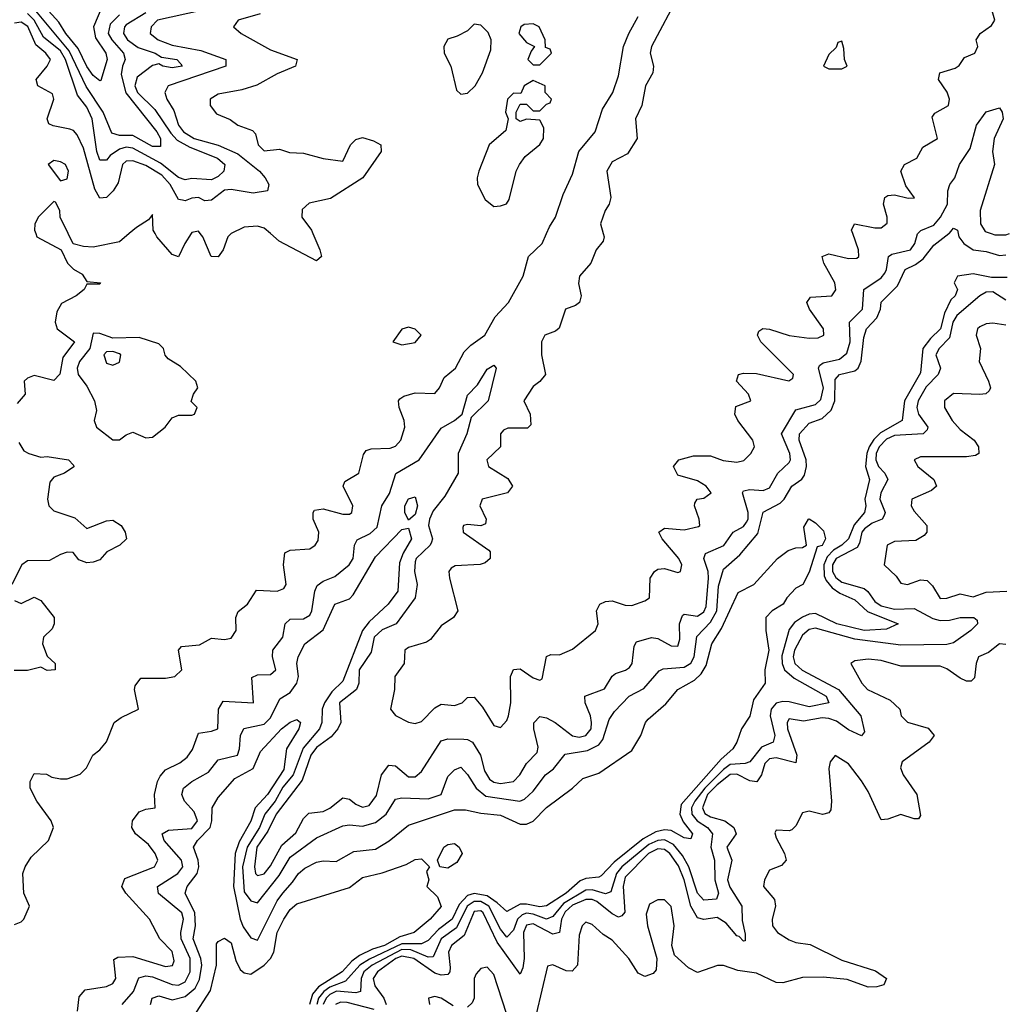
# Model space of a CAD drawing. Header units: inches. Extents: x 2601469 to 2753575, y 449403 to 582909.
# Tile 47 of 256: x 2640906 to 2643905, y 467651 to 470652. Entities that reach past the tile are written whole.
import ezdxf

# ---------------------------------------------------------------- set-up
doc = ezdxf.new("R2010")
doc.units = ezdxf.units.IN
doc.header["$MEASUREMENT"] = 0
doc.layers.add('C6446', color=7, linetype='Continuous')
doc.layers.add('C6447', color=7, linetype='Continuous')

msp = doc.modelspace()

# ---------------------------------------------------------------- linework, layer by layer
at = {"layer": 'C6446', "color": 4}
for points, elevation in [([(2640890, 467894), (2640910, 467902), (2640918, 467910), (2640935.3, 467950), (2640918, 467990), (2640915.3, 468050), (2640922, 468070), (2640940.9, 468099.1), (2640994, 468150), (2641008.7, 468190), (2641002, 468210), (2640958, 468270), (2640938, 468310), (2640938, 468330), (2640950, 468354), (2640987.3, 468352.7), (2641003.6, 468343.6), (2641030, 468338), (2641050, 468338), (2641090, 468352), (2641108.9, 468371.1), (2641128.7, 468410), (2641150, 468426), (2641170, 468451), (2641194, 468510), (2641214.5, 468525.5), (2641268, 468550), (2641255.3, 468610), (2641258, 468622), (2641275.3, 468644.7), (2641350, 468645), (2641378, 468650), (2641399.6, 468670), (2641389.3, 468730), (2641399, 468741), (2641453.6, 468746.4), (2641490, 468767.3), (2641530, 468763.1), (2641550, 468766.7), (2641564.7, 468790), (2641564.5, 468830), (2641571.7, 468848.3), (2641599.3, 468870), (2641627.2, 468912.8), (2641690, 468910.4), (2641710, 468918), (2641717.4, 468930), (2641709.6, 468990.4), (2641713.6, 469026.4), (2641730, 469035.3), (2641790, 469039.3), (2641806, 469050), (2641815.1, 469064.9), (2641817.4, 469090), (2641799.7, 469130), (2641799.5, 469150), (2641803.5, 469156.5), (2641830, 469161.1), (2641890, 469144.7), (2641910, 469144.9), (2641917.6, 469150), (2641920.5, 469170), (2641891.6, 469230), (2641895.9, 469244.1), (2641938.7, 469270), (2641953.2, 469326.8), (2641961.6, 469338.4), (2641976, 469344), (2642033.8, 469346.2), (2642050, 469352), (2642066.6, 469370), (2642079.1, 469410), (2642076.8, 469430), (2642062, 469470), (2642059.5, 469490), (2642063.5, 469496.5), (2642075.4, 469504.6), (2642110, 469514.6), (2642170, 469512.7), (2642184.2, 469530), (2642198.8, 469561.2), (2642233.6, 469590), (2642260.1, 469639.9), (2642279.8, 469660.3), (2642323, 469690), (2642353.6, 469746.4), (2642394.8, 469790), (2642439.7, 469870), (2642455.6, 469930), (2642496.9, 469970), (2642510.1, 470000)], 24), ([(2640954.7, 470000), (2640958, 469990), (2641032, 469950), (2641051.3, 469910), (2641070, 469891.3), (2641096, 469876), (2641110, 469854), (2641152, 469850), (2641150, 469846), (2641110, 469846), (2641102, 469830), (2641078, 469810), (2641033.4, 469786.6), (2641018.7, 469761.3), (2641013.4, 469730), (2641020.4, 469710), (2641072.4, 469670), (2641037.6, 469622.4), (2641028.5, 469571.5), (2641010, 469552.3), (2640950, 469567), (2640930, 469559.5), (2640919.1, 469550), (2640922, 469510), (2640898, 469482)], 24), ([(2641239.4, 470000), (2641210, 469975.1), (2641130, 469959), (2641100.2, 469960.2), (2641068.9, 469968.9), (2641053.4, 470000)], 24), ([(2641082, 467630), (2641086.8, 467673.2), (2641105.4, 467694.6), (2641170, 467705.3), (2641190, 467714), (2641198.7, 467730), (2641192.9, 467787.1), (2641205.1, 467794.9), (2641250, 467796.5), (2641350, 467766), (2641371.1, 467768.9), (2641376.3, 467783.7), (2641370, 467812), (2641332.3, 467850), (2641300.9, 467910), (2641229.4, 467990), (2641217, 468010), (2641225.6, 468034.4), (2641316, 468070), (2641327, 468090), (2641318.7, 468110), (2641297.9, 468137.9), (2641258.4, 468170), (2641247.3, 468190), (2641249.6, 468210), (2641270, 468237.1), (2641290, 468246), (2641318, 468250), (2641316.9, 468290), (2641325.4, 468330), (2641333.4, 468346.6), (2641350, 468366), (2641393.6, 468386.4), (2641416.4, 468403.6), (2641432.3, 468427.7), (2641450, 468477.3), (2641490, 468483), (2641509.3, 468490.7), (2641511.8, 468550), (2641525.4, 468574.6), (2641618, 468570), (2641612.9, 468647.1), (2641630, 468654.9), (2641670, 468656.3), (2641686, 468670), (2641676.3, 468710), (2641677, 468730), (2641707.8, 468770), (2641714, 468810), (2641730, 468824.4), (2641770, 468825.7), (2641790, 468837.3), (2641795.8, 468850), (2641804.8, 468910), (2641812.3, 468927.7), (2641830, 468940.3), (2641865.4, 468954.6), (2641909.7, 468990.3), (2641921.6, 469010), (2641925.4, 469050), (2641933.7, 469066.3), (2641973.8, 469086.2), (2641994.6, 469105.4), (2642008.5, 469170), (2642032.1, 469207.9), (2642051.8, 469268.2), (2642123, 469310), (2642190, 469406.4), (2642229.8, 469430.2), (2642253.2, 469450), (2642270, 469507.7), (2642300.6, 469539.4), (2642330, 469586.8), (2642350, 469598.8), (2642357.3, 469590), (2642332.6, 469490), (2642280.9, 469439.1), (2642267.4, 469390), (2642241.8, 469330), (2642241.1, 469270), (2642200.7, 469199.3), (2642164.9, 469155.1), (2642153.7, 469130), (2642151.1, 469110), (2642163.1, 469070), (2642160.3, 469059.7), (2642156.4, 469050), (2642113.6, 469010), (2642110, 468999.3), (2642108, 468970), (2642116.1, 468930), (2642110.2, 468889.8), (2642052.7, 468810), (2642010, 468792.2), (2641985.2, 468770), (2641976, 468724), (2641940.2, 468670), (2641938.9, 468630), (2641932, 468610), (2641879.5, 468570), (2641883.7, 468510), (2641874.6, 468490), (2641854.4, 468465.6), (2641810, 468433.1), (2641792.3, 468410), (2641766, 468334), (2641686.7, 468230), (2641661.7, 468178.3), (2641627.9, 468130), (2641621.1, 468070), (2641624.4, 468050), (2641630, 468043), (2641650, 468048.7), (2641670, 468072.4), (2641704.2, 468135.8), (2641746.6, 468173.4), (2641770, 468217.3), (2641786.1, 468233.9), (2641830, 468238.4), (2641850, 468248.4), (2641890, 468280.5), (2641910, 468276.3), (2641930, 468260.4), (2641950, 468252.2), (2641970, 468257), (2641992.4, 468287.6), (2642007.4, 468350), (2642030, 468379.3), (2642050, 468378), (2642090, 468343.8), (2642110, 468343.8), (2642130, 468360.7), (2642190, 468453.7), (2642210, 468459.5), (2642258.5, 468458.6), (2642270, 468458), (2642284.9, 468450), (2642309.1, 468410), (2642322, 468362), (2642337.1, 468337.1), (2642350, 468327.9), (2642370, 468323.9), (2642409.8, 468330.2), (2642429.6, 468350), (2642450, 468384.9), (2642482, 468418), (2642485.1, 468434.9), (2642471.5, 468490), (2642471.6, 468508.4), (2642490, 468528.2), (2642510, 468524.2), (2642537.1, 468510), (2642590, 468469), (2642610, 468465.5), (2642630, 468470.4), (2642646.6, 468490), (2642647.1, 468510), (2642644.4, 468530), (2642628.2, 468570), (2642627.3, 468590), (2642687.3, 468612.8), (2642710, 468650.7), (2642720.4, 468659.6), (2642751.1, 468668.9), (2642763, 468677), (2642771.3, 468690), (2642777.7, 468742.3), (2642784.4, 468755.6), (2642830, 468768.7), (2642850, 468765.3), (2642890, 468743), (2642910, 468742.8), (2642916.2, 468763.8), (2642916, 468810), (2642924.5, 468835.5), (2642930, 468839.5), (2642970, 468834.3), (2642990, 468847.2), (2642996.3, 468863.7), (2643003.7, 468950), (2643002.6, 468970), (2642989.8, 469010), (2642995.1, 469024.9), (2643050.6, 469049.4), (2643079.5, 469090), (2643110, 469107.2), (2643120, 469120), (2643125.1, 469130), (2643124.8, 469150), (2643107.3, 469210), (2643110, 469215.5), (2643130, 469220.3), (2643170, 469216.5), (2643190, 469224.9), (2643215.1, 469270), (2643250, 469302), (2643254, 469310), (2643252.1, 469330), (2643226, 469390), (2643270, 469462.4), (2643330, 469478.5), (2643345.8, 469494.2), (2643353.7, 469530), (2643339.1, 469590), (2643342.2, 469597.8), (2643353.6, 469606.4), (2643403.3, 469616.7), (2643424.8, 469635.2), (2643435.7, 469670), (2643433.7, 469730), (2643473.3, 469770), (2643477.4, 469830), (2643530, 469864.9), (2643540.9, 469879.1), (2643546.4, 469890), (2643551.8, 469930), (2643562.5, 469937.5), (2643619.6, 469950), (2643632.4, 469970), (2643640.8, 469999.2), (2643641.6, 470000)], 16), ([(2641218.4, 467650), (2641252.8, 467690), (2641268.3, 467731.7), (2641290, 467737.8), (2641310, 467735), (2641370, 467711.3), (2641390, 467709.2), (2641410, 467719.5), (2641424.8, 467750), (2641425.3, 467790), (2641397.7, 467850), (2641396.8, 467870), (2641405.1, 467910), (2641399.2, 467930), (2641328.7, 467988.7), (2641325.1, 468010), (2641387.6, 468050), (2641402.6, 468070), (2641398.5, 468090), (2641346.3, 468150), (2641339.5, 468170), (2641358.9, 468181.1), (2641430, 468187.1), (2641447.1, 468210), (2641437.2, 468237.2), (2641408, 468270), (2641399.7, 468290), (2641405.1, 468310), (2641429.8, 468330.2), (2641481.3, 468358.7), (2641510, 468395.5), (2641569.6, 468410.4), (2641575.8, 468430), (2641578.7, 468470), (2641588.3, 468491.7), (2641650, 468504.6), (2641670, 468523.7), (2641698.3, 468581.7), (2641730, 468601.3), (2641749.7, 468630), (2641754.8, 468650), (2641749.6, 468690), (2641753.6, 468710), (2641774.5, 468750), (2641830, 468792.7), (2641866, 468870), (2641910, 468887), (2641921.1, 468898.9), (2641990, 469014.8), (2642070, 469098), (2642090, 469102), (2642099.1, 469070), (2642073.8, 469026.2), (2642063.1, 468996.9), (2642057.1, 468910), (2642028, 468870), (2641970, 468816.9), (2641950.2, 468790), (2641890, 468636.2), (2641856.6, 468603.4), (2641833.8, 468570), (2641827.2, 468550), (2641826.5, 468510), (2641819, 468490), (2641768.9, 468431.1), (2641739, 468350), (2641706.9, 468313.1), (2641683.5, 468270), (2641652.7, 468230), (2641636.3, 468190), (2641599.1, 468130), (2641584.5, 468070), (2641590, 467993.4), (2641610, 467966), (2641630, 467960.5), (2641696.6, 468043.3), (2641730, 468098.9), (2641810, 468158.7), (2641890, 468194.4), (2641910, 468197.6), (2641950, 468193.4), (2641990, 468205.3), (2642021.6, 468230), (2642050, 468276.3), (2642070, 468280.4), (2642150, 468277), (2642189.2, 468290), (2642210, 468344.7), (2642230, 468366), (2642250, 468374), (2642270, 468351.3), (2642295.8, 468310), (2642325.3, 468285.3), (2642429.6, 468270.4), (2642443.5, 468276.5), (2642470, 468300.5), (2642507.3, 468350), (2642531.9, 468368.1), (2642567, 468413), (2642635.6, 468424.4), (2642670, 468441.3), (2642682, 468458), (2642701.5, 468518.5), (2642717.1, 468542.9), (2642762.7, 468590), (2642806.7, 468613.3), (2642853.1, 468666.9), (2642866.2, 468673.8), (2642930, 468678.5), (2642950, 468690.4), (2642960.3, 468710), (2642967.9, 468772.1), (2643010, 468815.3), (2643029, 468850), (2643034.3, 468925.7), (2643050, 468977.3), (2643099.3, 469020.7), (2643154.5, 469085.5), (2643170, 469150.6), (2643222, 469178), (2643234, 469190), (2643258, 469230), (2643288.6, 469251.4), (2643296.6, 469263.4), (2643302.7, 469290), (2643301.4, 469310), (2643280.5, 469370), (2643281.3, 469390), (2643310, 469422.4), (2643350, 469436.5), (2643378, 469462), (2643388.6, 469490), (2643390, 469554.8), (2643402.7, 469570), (2643450, 469581.3), (2643459.6, 469590), (2643468.5, 469611.5), (2643476.6, 469683.4), (2643485.6, 469710), (2643517, 469743), (2643527.8, 469770), (2643530, 469791), (2643579.7, 469840.3), (2643602.9, 469890), (2643634.8, 469905.3), (2643657.4, 469922.6), (2643690, 469964.9), (2643736.4, 470000)], 12), ([(2641428.1, 470000), (2641408.7, 469970), (2641390, 469929.3), (2641370, 469936.2), (2641323.7, 469990), (2641318.2, 470000)], 24), ([(2641549.5, 470000), (2641539.5, 469990), (2641525.5, 469950), (2641510, 469929.4), (2641489.4, 469930), (2641463.6, 469990), (2641455.6, 470000)], 24), ([(2641799.2, 470000), (2641820.3, 469950), (2641824.9, 469930), (2641810, 469917), (2641696.6, 469976.6), (2641669.6, 470000)], 24), ([(2642683.3, 470000), (2642686, 469990), (2642683.4, 469976.6), (2642661.3, 469950), (2642645.5, 469910), (2642610.5, 469870), (2642607.6, 469847.6), (2642616.3, 469810), (2642610.8, 469790), (2642599, 469781), (2642568.2, 469770), (2642548.6, 469711.4), (2642537.4, 469702.6), (2642504.9, 469690), (2642495.5, 469670), (2642495.5, 469630), (2642507.3, 469570), (2642490, 469549), (2642470, 469534), (2642441, 469490), (2642460.5, 469450), (2642462.8, 469417.2), (2642453, 469407), (2642392.7, 469407.3), (2642379.3, 469400.7), (2642370.6, 469390), (2642370.5, 469349.5), (2642328.2, 469310), (2642334, 469290), (2642393, 469253), (2642406.8, 469230), (2642391.3, 469210), (2642314, 469190), (2642307.2, 469170), (2642326.8, 469130), (2642324.7, 469115.3), (2642310.7, 469109.3), (2642270, 469113), (2642258, 469110), (2642256, 469104), (2642256.3, 469090), (2642334.9, 469034.9), (2642338.8, 469030), (2642338.8, 469010), (2642323.4, 468996.6), (2642308.5, 468991.5), (2642232.4, 468987.6), (2642220.3, 468979.7), (2642213, 468970), (2642214.9, 468950), (2642240.7, 468850), (2642227.3, 468830), (2642190, 468804.5), (2642157.6, 468762.4), (2642145.4, 468754.6), (2642090, 468738.7), (2642079.3, 468730), (2642076.4, 468690), (2642048.8, 468650), (2642047.4, 468610), (2642035.5, 468550), (2642050, 468530.7), (2642090, 468510.5), (2642110, 468506.7), (2642130, 468513), (2642170, 468554), (2642190, 468565.5), (2642230, 468562), (2642254, 468570), (2642270, 468586), (2642290, 468586.8), (2642316, 468556), (2642350, 468500.7), (2642370, 468494.8), (2642390, 468516), (2642394.3, 468530), (2642401.3, 468570), (2642400.5, 468650), (2642410, 468671), (2642430, 468673.4), (2642470, 468646.4), (2642490, 468639.1), (2642496.9, 468643.1), (2642510, 468711.3), (2642523.2, 468716.8), (2642550, 468716.3), (2642590, 468733), (2642659.5, 468790), (2642667.3, 468810), (2642662.9, 468850), (2642672.7, 468870), (2642690, 468878.7), (2642710, 468880.3), (2642750, 468867), (2642770, 468866.7), (2642810, 468880.7), (2642824, 468890), (2642826, 468950), (2642839.3, 468970), (2642850, 468977.1), (2642870, 468979.3), (2642910, 468967.2), (2642919, 468970), (2642922.9, 468990), (2642913, 469010), (2642862.9, 469070), (2642852.7, 469090), (2642870, 469101.6), (2642930, 469097.4), (2642973.2, 469106.8), (2642977, 469110), (2642975.1, 469130), (2642960.9, 469170), (2642962, 469178), (2642969.4, 469190.6), (2642990, 469194), (2643011.8, 469210), (2642997, 469230), (2642970, 469246.6), (2642910, 469264), (2642897.2, 469290), (2642914, 469310), (2642957.7, 469322.3), (2643010, 469322.8), (2643048.6, 469308.6), (2643090, 469302.8), (2643111.9, 469308.1), (2643133.3, 469330), (2643143.6, 469350), (2643138.7, 469370), (2643093.6, 469430), (2643084.5, 469450), (2643087.2, 469472.8), (2643133.2, 469490), (2643126, 469510), (2643089.3, 469550), (2643095.3, 469570), (2643110, 469574.4), (2643150, 469573.4), (2643249, 469551), (2643260.4, 469559.6), (2643262.7, 469570), (2643162.9, 469670), (2643152.7, 469690), (2643157.2, 469702.8), (2643169.6, 469710.4), (2643190, 469708.4), (2643249.3, 469689.3), (2643310, 469681.3), (2643337.8, 469682.2), (2643355.6, 469690), (2643354, 469710), (2643311.3, 469770), (2643302.9, 469790), (2643314.2, 469805.8), (2643379.3, 469810), (2643391.8, 469828.2), (2643388.3, 469850), (2643355.1, 469910), (2643349.6, 469930.4), (2643370, 469938), (2643430, 469924), (2643455.3, 469924.7), (2643462, 469930), (2643461.1, 469950), (2643443.2, 470000)], 24), ([(2643764, 470000), (2643766, 469990), (2643782, 469970), (2643810, 469950.4), (2643850, 469944.9), (2643890, 469932.7), (2643910, 469935.5)], 12), ([(2643864.9, 470000), (2643876.2, 469996.2), (2643910, 469995.8), (2643920.2, 470000)], 16), ([(2643914, 469866), (2643866.1, 469866.1), (2643810, 469877), (2643762, 469870), (2643752, 469850), (2643762, 469830), (2643754.8, 469810), (2643742.4, 469797.6), (2643722.4, 469757.6), (2643710.8, 469709.2), (2643679.7, 469680.3), (2643656.5, 469650), (2643650, 469575.3), (2643600.9, 469490), (2643594, 469430), (2643527.7, 469392.3), (2643507.6, 469372.4), (2643493.2, 469350), (2643485.8, 469330), (2643482.2, 469290), (2643494.6, 469250), (2643480.2, 469190), (2643482.6, 469170), (2643478.7, 469150), (2643447.4, 469112.6), (2643430, 469069.7), (2643410.3, 469050), (2643384.6, 469035.4), (2643365.8, 469014.2), (2643355.3, 468990), (2643356.6, 468956.6), (2643362.1, 468942.1), (2643380.5, 468920.5), (2643404.2, 468904.2), (2643450, 468883.7), (2643488.1, 468848.1), (2643582, 468810), (2643546.2, 468793.8), (2643478, 468790), (2643395.1, 468810), (2643330, 468841.5), (2643310, 468839.7), (2643290, 468831.1), (2643265.9, 468814.1), (2643250, 468793.6), (2643227.1, 468712.9), (2643228.3, 468690), (2643235.8, 468670), (2643264.9, 468644.9), (2643362, 468590), (2643370.7, 468570), (2643310, 468557.2), (2643250, 468572.8), (2643230, 468573.8), (2643210, 468568.2), (2643194.3, 468550), (2643191.3, 468530), (2643205.7, 468470), (2643200.5, 468450), (2643165.8, 468434.2), (2643130, 468389.6), (2643115.5, 468384.5), (2643070, 468381.4), (2643050, 468367), (2642992.6, 468310), (2642962.7, 468270), (2642951.8, 468250), (2642952.9, 468230), (2642969.6, 468209.6), (2643001.3, 468190), (2643016.5, 468170), (2643011.3, 468130), (2643022, 468090), (2643023.2, 468030), (2643034.6, 467990), (2643028.3, 467971.7), (2642990, 467968.3), (2642979, 467979), (2642969.9, 467989.9), (2642944.2, 468070), (2642924.7, 468104.7), (2642897.5, 468137.5), (2642870, 468151.9), (2642850, 468150.5), (2642822.2, 468137.9), (2642739.7, 468070), (2642723.2, 468050), (2642706.3, 467993.7), (2642690, 467987.4), (2642650, 467999.8), (2642630, 467998.6), (2642561.9, 467958.1), (2642530, 467918.3), (2642510, 467910.8), (2642470, 467926), (2642450, 467928.4), (2642436.4, 467923.6), (2642421.8, 467910), (2642410, 467877), (2642390, 467855.6), (2642370, 467879.7), (2642334.6, 467950), (2642310, 467964.2), (2642290, 467964.4), (2642268.3, 467950), (2642236.1, 467883.9), (2642189.3, 467850), (2642164.9, 467795.1), (2642150, 467794.2), (2642096.9, 467816.9), (2642070, 467817.6), (2641979.7, 467770), (2641953.8, 467750), (2641945.8, 467730), (2641944, 467690), (2641930, 467685.8), (2641871, 467691), (2641850, 467680.5), (2641839.1, 467670), (2641830.1, 467650)], 12), ([(2643910, 469797.2), (2643870, 469822.2), (2643850, 469821.2), (2643830, 469809.8), (2643760.2, 469750), (2643748, 469730), (2643738.1, 469681.9), (2643706, 469650), (2643696.5, 469630), (2643710.3, 469590), (2643703.1, 469570), (2643666.9, 469533.1), (2643642.3, 469490), (2643638.8, 469470), (2643643.6, 469450), (2643671.6, 469410), (2643670, 469402), (2643658, 469390), (2643570, 469384.2), (2643546.3, 469373.7), (2643523.5, 469350), (2643514.8, 469330), (2643513.7, 469310), (2643521.3, 469290), (2643541.1, 469270), (2643550.3, 469250), (2643529.2, 469210), (2643525.8, 469190), (2643542.3, 469150), (2643539, 469141), (2643532.4, 469130), (2643502.2, 469117.8), (2643479.5, 469100.5), (2643471.1, 469090), (2643463.8, 469056.2), (2643456.6, 469043.4), (2643392.6, 469010), (2643381.5, 468990), (2643381.6, 468970), (2643391.4, 468951.4), (2643410, 468937.1), (2643477.9, 468917.9), (2643489.3, 468909.3), (2643510, 468878.3), (2643530, 468865.1), (2643570, 468855.3), (2643630, 468857.5), (2643687.1, 468827.1), (2643710, 468820.6), (2643738.3, 468821.7), (2643770, 468830.2), (2643812, 468830), (2643822, 468822), (2643823.1, 468810), (2643803.1, 468790), (2643750, 468752.8), (2643730, 468747.9), (2643590, 468745), (2643450, 468764.2), (2643330, 468796.8), (2643310, 468793.5), (2643290, 468775.6), (2643266, 468730), (2643262.2, 468710), (2643267.1, 468690), (2643289.5, 468669.5), (2643400.2, 468610), (2643467.4, 468530), (2643478.7, 468481.3), (2643470, 468469.6), (2643430, 468487.7), (2643393.8, 468513.8), (2643370, 468522), (2643350, 468523.5), (2643293.4, 468513.4), (2643250, 468520.9), (2643243.1, 468510), (2643244.9, 468490), (2643272.7, 468410), (2643270, 468387.3), (2643210, 468402.4), (2643190, 468398.7), (2643175.5, 468384.5), (2643165.2, 468350), (2643151.3, 468328.7), (2643130, 468332.1), (2643090, 468352.3), (2643070, 468351.3), (2643030, 468320.2), (2643001.1, 468290), (2642985.6, 468250), (2642992.8, 468232.8), (2643010, 468222.3), (2643054, 468210), (2643081.1, 468190), (2643088.4, 468170), (2643059.5, 468130), (2643074.9, 468090), (2643062, 468030), (2643068.4, 468008.3), (2643105.5, 467950), (2643106.1, 467906.1), (2643115.3, 467864.7), (2643115.2, 467844.8), (2643110, 467843.7), (2643097.7, 467857.7), (2643090, 467859.6), (2643057.7, 467897.7), (2643030, 467915.4), (2642990, 467909.6), (2642970, 467914), (2642950, 467949.6), (2642929.9, 468030), (2642912.7, 468072.7), (2642886.4, 468110), (2642870, 468122.3), (2642850, 468124.7), (2642820.7, 468110), (2642750, 468038), (2642743.7, 468010), (2642748.8, 467931.2), (2642739.4, 467920.6), (2642730, 467916.3), (2642710, 467926.4), (2642664, 467964), (2642650, 467969.9), (2642630, 467969.9), (2642590, 467952.7), (2642566.8, 467933.2), (2642556.4, 467910), (2642550, 467869.6), (2642530, 467864.2), (2642470, 467896.2), (2642450, 467892.2), (2642440.6, 467870), (2642442.2, 467790), (2642438.2, 467761.8), (2642430, 467742.7), (2642359.9, 467839.9), (2642317.2, 467930), (2642310, 467936.2), (2642290, 467933.8), (2642259.2, 467860.8), (2642221.3, 467830), (2642211.7, 467810), (2642216.9, 467763.1), (2642216.1, 467750), (2642210, 467741.3), (2642190, 467739.3), (2642170, 467745.4), (2642106.6, 467790), (2642070, 467797.7), (2642051.6, 467790), (2641996, 467750), (2641982.8, 467730), (2641987.5, 467707.5), (2642014.6, 467670), (2642021.6, 467650)], 16), ([(2643910, 469720.3), (2643870, 469726.9), (2643850, 469725.1), (2643830, 469715.8), (2643823.7, 469710), (2643819.5, 469690), (2643832.7, 469650), (2643828.2, 469610), (2643856.4, 469550), (2643863, 469530), (2643859, 469521), (2643848.4, 469511.6), (2643830.3, 469509.7), (2643750, 469512.7), (2643723.1, 469490), (2643723.1, 469470), (2643746.3, 469430), (2643770, 469403.1), (2643812.7, 469370), (2643826, 469350), (2643826.8, 469330), (2643816.7, 469323.3), (2643790, 469319.7), (2643650, 469319.6), (2643630.8, 469310), (2643641.6, 469290), (2643690.6, 469250), (2643698.8, 469230), (2643682.8, 469217.2), (2643623, 469190), (2643621.1, 469170), (2643630, 469153.4), (2643668.4, 469110), (2643668.4, 469090), (2643660.6, 469079.4), (2643635.6, 469064.4), (2643570, 469061.6), (2643548.5, 469050), (2643539.1, 468990), (2643575.6, 468955.6), (2643590, 468934.8), (2643610, 468930.5), (2643650, 468944.9), (2643670, 468942.4), (2643686.6, 468926.6), (2643710, 468887.6), (2643730, 468889.1), (2643770, 468901.7), (2643810, 468893.1), (2643850, 468907.1), (2643912.3, 468910)], 24), ([(2640903.6, 469363.6), (2640918, 469338), (2640934, 469330), (2640970, 469318), (2640990, 469321), (2641054, 469310), (2641070, 469294), (2641070.7, 469289.3), (2641042, 469270), (2641010, 469257.2), (2640998, 469242), (2640990.6, 469190), (2640994.8, 469170), (2641010, 469154.8), (2641073.7, 469133.7), (2641110, 469100.7), (2641170, 469124), (2641190, 469126.8), (2641214.8, 469110), (2641226.8, 469090), (2641230.8, 469070), (2641211.3, 469050), (2641171, 469030), (2641150, 469005.2), (2641130, 468998), (2641110, 468996), (2641085.6, 469005.6), (2641068.4, 469028.4), (2641050, 469028.7), (2641030, 469022), (2640996.9, 469003.1), (2640930, 469002), (2640912, 468990), (2640882, 468930)], 24), ([(2641304.5, 467650), (2641309.6, 467670), (2641330, 467676.4), (2641370, 467664.6), (2641410, 467674.2), (2641440.2, 467699.8), (2641453.3, 467726.7), (2641460.2, 467770), (2641457.3, 467790), (2641434.2, 467850), (2641441.2, 467890), (2641439.3, 467930), (2641409.6, 467990), (2641415.6, 468010), (2641446.2, 468050), (2641451.1, 468070), (2641449.7, 468090), (2641435.1, 468130), (2641447.3, 468150), (2641486, 468190), (2641491.3, 468210), (2641491.8, 468250), (2641510, 468280.7), (2641561.3, 468338.7), (2641617, 468370), (2641639.1, 468420.9), (2641702.9, 468490), (2641730, 468510.6), (2641750, 468518.8), (2641761, 468510), (2641756.3, 468490), (2641718.4, 468430), (2641710, 468367), (2641660.8, 468290), (2641623.1, 468250), (2641610, 468209.4), (2641574.1, 468145.9), (2641562, 468110), (2641557.3, 468010), (2641577.2, 467910), (2641586.6, 467886.6), (2641610, 467853.4), (2641630, 467846), (2641690, 467966), (2641706.9, 467990), (2641737.2, 468022.8), (2641755.1, 468050), (2641774.1, 468065.8), (2641810, 468083.8), (2641830, 468088.2), (2641870, 468086), (2641923.6, 468116.4), (2641990, 468123.8), (2642031, 468149), (2642090, 468197.1), (2642230, 468243.1), (2642263.9, 468243.9), (2642310, 468233.1), (2642370, 468227.4), (2642430, 468199.6), (2642450, 468199.6), (2642470, 468208.9), (2642510, 468250.4), (2642589.3, 468310), (2642620.7, 468339.3), (2642670, 468354.9), (2642770, 468424), (2642798, 468470), (2642812.3, 468510), (2642820.1, 468519.9), (2642873.6, 468566.4), (2642910, 468610.5), (2642961.1, 468638.9), (2642982, 468658), (2642996.3, 468683.7), (2643014.5, 468750), (2643043.3, 468796.7), (2643093.8, 468906.2), (2643142, 468930), (2643214, 469010), (2643246.2, 469033.8), (2643270, 469042), (2643290, 469042.8), (2643302, 469050), (2643294.6, 469105.4), (2643308, 469130), (2643310.9, 469130.9), (2643330, 469118), (2643354.4, 469094.4), (2643360.7, 469070), (2643350, 469049.6), (2643335.2, 469044.8), (2643310, 468968), (2643291.3, 468930), (2643270, 468919), (2643242.8, 468890), (2643231, 468870), (2643198, 468850), (2643178, 468830), (2643178.8, 468790), (2643188, 468730), (2643175.5, 468670), (2643176, 468630), (2643140.7, 468579.3), (2643130, 468528.7), (2643104, 468490), (2643090.6, 468450), (2643078, 468430), (2643042.1, 468397.9), (2642920.6, 468259.4), (2642916.9, 468230), (2642926.6, 468206.6), (2642954.9, 468170), (2642950, 468155.3), (2642930, 468158.4), (2642890, 468180.4), (2642870, 468182.5), (2642843.8, 468176.2), (2642804.7, 468155.3), (2642716.1, 468083.9), (2642677.1, 468042.9), (2642670, 468038.3), (2642630, 468034.5), (2642613, 468027), (2642570.2, 467990), (2642510, 467951), (2642490, 467948.3), (2642450, 467956.5), (2642430, 467955.9), (2642390, 467933.3), (2642360.6, 467960.6), (2642330, 467981.2), (2642290, 467988.1), (2642270, 467982), (2642244.7, 467955.3), (2642222.9, 467910), (2642181.5, 467878.5), (2642150, 467845.7), (2642130, 467834.8), (2642070, 467835.1), (2641971.6, 467788.4), (2641941.8, 467770), (2641898.6, 467721.4), (2641850, 467703.2), (2641832.2, 467690), (2641816.3, 467670), (2641810.6, 467650)], 8), ([(2640890, 468882), (2640910, 468872), (2640950, 468892), (2640970, 468882), (2641011.3, 468830), (2641011.3, 468810), (2641004.9, 468795.1), (2640978, 468770), (2640974.8, 468750), (2640990, 468712), (2641014, 468690), (2641014, 468670), (2640990, 468668), (2640970, 468678), (2640930, 468668.7), (2640888.7, 468668.7)], 24), ([(2643910, 468748), (2643890, 468749.5), (2643857.2, 468722.8), (2643826.4, 468710), (2643818.7, 468690), (2643814, 468646), (2643804, 468636), (2643790, 468635.6), (2643770, 468645.1), (2643730, 468673.5), (2643710, 468681.7), (2643590, 468681.1), (2643530, 468698.7), (2643490, 468702.6), (2643450, 468697.6), (2643437.3, 468690), (2643470.4, 468630), (2643488.4, 468610), (2643557.7, 468577.7), (2643586.8, 468550), (2643591, 468530), (2643610, 468511), (2643672.9, 468492.9), (2643691, 468470), (2643676, 468450), (2643594, 468390), (2643588.8, 468371.2), (2643596.4, 468350), (2643638.7, 468290), (2643650, 468226), (2643643.6, 468216.4), (2643630, 468216), (2643590, 468229.6), (2643550, 468215.1), (2643530, 468213.2), (2643490, 468299.3), (2643470, 468332), (2643430, 468383.7), (2643390, 468409), (2643374.8, 468390), (2643370.6, 468369.4), (2643378.4, 468270), (2643376.4, 468243.6), (2643370, 468234), (2643350.7, 468229.3), (2643310, 468239.3), (2643290, 468234), (2643270, 468195.3), (2643257.5, 468182.5), (2643250, 468179.3), (2643210, 468182), (2643206.4, 468173.6), (2643210, 468158), (2643235.5, 468110), (2643240.7, 468090), (2643226, 468074), (2643190, 468059.3), (2643174, 468030), (2643171, 468010), (2643204.9, 467970), (2643208.2, 467950), (2643198, 467910), (2643199.1, 467890), (2643214, 467870), (2643250, 467847.2), (2643270, 467839.5), (2643313.3, 467833.3), (2643410, 467784.9), (2643512.6, 467752.6), (2643546, 467730), (2643538, 467710), (2643516.2, 467703.8), (2643490, 467703), (2643426, 467726), (2643353.2, 467733.2), (2643290, 467732.9), (2643230, 467716.3), (2643210, 467716.9), (2643150, 467745.6), (2643093.5, 467753.5), (2643050, 467769.2), (2643031, 467769), (2642970, 467748), (2642942.5, 467762.5), (2642900.7, 467800.7), (2642892, 467830), (2642899.7, 467890), (2642890, 467949.2), (2642870, 467969.5), (2642850, 467969.6), (2642824.3, 467955.7), (2642814.3, 467925.7), (2642817.7, 467890), (2642846, 467790), (2642844.5, 467755.5), (2642835.5, 467744.5), (2642810, 467736), (2642790, 467746), (2642761.3, 467790), (2642710, 467846.6), (2642683.3, 467863.3), (2642650, 467894.3), (2642630, 467901.6), (2642619.5, 467890), (2642610, 467862), (2642605.3, 467770), (2642588.5, 467751.5), (2642570, 467752.6), (2642530, 467771.5), (2642513.2, 467766.8), (2642479.4, 467620.6)], 24), ([(2641432.7, 467610), (2641487.4, 467692.6), (2641505.6, 467770), (2641505.2, 467834.8), (2641510, 467842), (2641530, 467852), (2641550, 467838), (2641564.5, 467784.5), (2641577.3, 467757.3), (2641590, 467746.8), (2641610, 467743), (2641650, 467770.3), (2641669.8, 467790.2), (2641679.8, 467810), (2641689.8, 467870), (2641710, 467910.4), (2641730, 467939.3), (2641750, 467957), (2641910, 468006.4), (2641950, 468037.6), (2642010, 468052), (2642083.1, 468076.9), (2642110, 468092), (2642130, 468094), (2642154, 468070), (2642144.7, 468055.3), (2642152, 468030), (2642146, 468010), (2642178, 467978), (2642190, 467948.7), (2642156.3, 467910), (2642107.7, 467870), (2642063.7, 467856.3), (2642016.9, 467830), (2641980.8, 467819.2), (2641940.8, 467799.2), (2641917.7, 467782.3), (2641887.6, 467750), (2641815.7, 467704.3), (2641798.1, 467681.9), (2641788.4, 467650)], 4), ([(2642402, 467582), (2642350, 467741.2), (2642330, 467764.5), (2642310, 467759.5), (2642296.7, 467743.3), (2642290.4, 467730), (2642290.3, 467669.7), (2642284.4, 467655.6), (2642270, 467642)], 24), ([(2641985.1, 467634.9), (2641903.7, 467656.3), (2641883, 467657), (2641867.6, 467650)], 16), ([(2642226.5, 467646.5), (2642190, 467669.3), (2642170, 467674.7), (2642151.3, 467670), (2642154, 467650)], 24)]:
    msp.add_lwpolyline(points, dxfattribs=dict(at, elevation=elevation))
for points, elevation in [([(2641130, 469696), (2641119.2, 469650), (2641087.7, 469610), (2641080.9, 469590), (2641084.2, 469570), (2641110, 469534.9), (2641133.7, 469490), (2641139.3, 469460.7), (2641133, 469430), (2641139.3, 469410), (2641190, 469370.8), (2641210, 469371), (2641230, 469386.8), (2641250, 469394.8), (2641290, 469377.3), (2641310, 469379.1), (2641349.2, 469410), (2641370, 469438), (2641390, 469446), (2641430, 469446), (2641438, 469450), (2641446, 469470), (2641428.4, 469488.4), (2641435.3, 469510), (2641448.7, 469530), (2641442, 469550), (2641395.3, 469595.3), (2641358, 469618), (2641349, 469629), (2641344, 469650), (2641330, 469664), (2641270, 469682.7), (2641190, 469681.1), (2641150, 469695.8)], 28), ([(2642090, 469714.5), (2642070, 469709), (2642042, 469670), (2642070, 469660.7), (2642110, 469667.7), (2642129, 469690), (2642110, 469709)], 28), ([(2641190, 469640.5), (2641170, 469639.5), (2641162.4, 469630), (2641170, 469604.9), (2641190, 469599.3), (2641210, 469608), (2641214, 469630), (2641210, 469633.3)], 32), ([(2642090, 469126), (2642079, 469150), (2642079.3, 469170), (2642090, 469191.3), (2642110, 469198), (2642118, 469170), (2642110, 469144)], 12), ([(2642210, 468066), (2642186, 468070), (2642178, 468090), (2642198, 468130), (2642210, 468138), (2642230, 468141), (2642244.7, 468130), (2642254, 468110), (2642236.9, 468083.1)], 4)]:
    msp.add_lwpolyline(points, close=True, dxfattribs=dict(at, elevation=elevation))
at = {"layer": 'C6447', "color": 4}
for points, elevation in [([(2641210, 470667), (2641181.3, 470638.7), (2641175.2, 470610), (2641186, 470590), (2641222, 470550), (2641227.4, 470530), (2641218.7, 470510), (2641215.2, 470484.7), (2641228.8, 470428.8), (2641323.1, 470310), (2641335.2, 470290), (2641334.3, 470265.7), (2641310, 470265.1), (2641250, 470298.7), (2641210, 470299.1), (2641186.4, 470306.4), (2641159.8, 470370), (2641108.7, 470448.7), (2641056.9, 470556.9), (2640929.1, 470709.1)], 8), ([(2642914.4, 470730), (2642830.4, 470570), (2642826.5, 470550), (2642836.4, 470510), (2642834.4, 470490), (2642812, 470450), (2642800.3, 470390), (2642781.1, 470350), (2642786.7, 470290), (2642757, 470243), (2642710, 470219.1), (2642694.4, 470190), (2642706, 470110), (2642701.6, 470090), (2642688.7, 470070), (2642675.3, 470030), (2642683.3, 470000)], 24), ([(2643443.2, 470000), (2643439.6, 470010), (2643449, 470030), (2643510, 470017.3), (2643530, 470017.4), (2643548.1, 470031.9), (2643548.4, 470050), (2643537.4, 470090), (2643540.9, 470110), (2643550, 470115.8), (2643570, 470118), (2643611.9, 470108.1), (2643631.5, 470108.5), (2643605.4, 470145.4), (2643589.7, 470190.3), (2643601.2, 470210), (2643638, 470230), (2643656.6, 470263.4), (2643700.9, 470290), (2643685.3, 470354.7), (2643692.9, 470367.1), (2643734.7, 470390), (2643738.3, 470410), (2643730.7, 470430.7), (2643704.5, 470470), (2643708.7, 470490), (2643755.6, 470504.4), (2643767.5, 470512.5), (2643783.9, 470536.1), (2643815.3, 470550), (2643824, 470570), (2643819.3, 470590), (2643823.3, 470596.7), (2643831.8, 470610), (2643865.6, 470634.4), (2643876.3, 470650), (2643858.4, 470710)], 24), ([(2641459.8, 470680.2), (2641326, 470650), (2641306.4, 470630), (2641303, 470610), (2641327.7, 470590), (2641370, 470574), (2641457.7, 470557.7), (2641534, 470530), (2641534, 470510), (2641358, 470450), (2641348.2, 470430), (2641354.4, 470410), (2641375.3, 470375.3), (2641389.2, 470330), (2641405.2, 470310), (2641437.1, 470290), (2641510, 470269.3), (2641570, 470242.8), (2641636.5, 470190), (2641653.4, 470170), (2641664.4, 470150), (2641661, 470130), (2641616.9, 470123.1), (2641550, 470134), (2641530, 470132), (2641490, 470101.6), (2641470, 470099.7), (2641450, 470109.7), (2641430, 470108.3), (2641410, 470099.7), (2641401.4, 470101.4), (2641390, 470104.2), (2641364, 470150), (2641338.4, 470178.4), (2641290, 470207.2), (2641250, 470222), (2641230, 470220.5), (2641218.7, 470210), (2641205.8, 470154.2), (2641190.3, 470130), (2641170, 470109.7), (2641150, 470107.8), (2641134.9, 470134.9), (2641100, 470260), (2641080.4, 470300.4), (2641070, 470313.6), (2641058.5, 470318.5), (2641008.2, 470328.2), (2640994.8, 470334.8), (2640989.5, 470350), (2641009.6, 470410), (2641005.6, 470425.6), (2640961.2, 470450), (2640955.6, 470470), (2640989.7, 470510), (2640999.7, 470530), (2640985.6, 470550), (2640955.2, 470575.2), (2640930.9, 470630.9), (2640910, 470644.2), (2640890, 470641.5)], 16), ([(2641156.4, 470690), (2641130.2, 470630), (2641137, 470597), (2641168.4, 470550), (2641172, 470530), (2641153.4, 470466.6), (2641150, 470465.2), (2641130, 470481.6), (2641110, 470509.6), (2641083.7, 470563.7), (2641046.2, 470610), (2641024.8, 470644.8), (2640983.5, 470690)], 4), ([(2641290, 470672.9), (2641230, 470635.8), (2641224.6, 470630), (2641222.3, 470610), (2641234.6, 470590), (2641266.6, 470566.6), (2641318.8, 470550), (2641337.5, 470537.5), (2641384.7, 470530), (2641396.8, 470516.8), (2641401, 470510), (2641370, 470505.4), (2641342, 470510), (2641330, 470517.2), (2641310, 470512), (2641263.8, 470476.2), (2641256.9, 470450), (2641264.9, 470430), (2641317.9, 470377.9), (2641365.8, 470305.8), (2641385, 470285), (2641423.6, 470263.6), (2641508.2, 470230), (2641530.6, 470210), (2641528, 470190), (2641510, 470174), (2641490, 470164), (2641430, 470168.2), (2641410, 470163.5), (2641390, 470171.1), (2641334.9, 470214.9), (2641250, 470260.3), (2641230, 470262.9), (2641210, 470257.4), (2641181.7, 470238.3), (2641170, 470223.7), (2641150, 470223.7), (2641140.4, 470250), (2641126.9, 470350), (2641110, 470385.1), (2641081.4, 470421.4), (2641045.5, 470530), (2641030, 470556.5), (2640978.8, 470598.8), (2640950, 470650.8), (2640930, 470670.7)], 12), ([(2641638, 470670), (2641571, 470650), (2641557.3, 470630), (2641580.7, 470610), (2641670, 470560.3), (2641751.3, 470530), (2641746, 470510), (2641690, 470487.3), (2641627.8, 470452.2), (2641582.3, 470437.7), (2641510, 470424.5), (2641486.4, 470410), (2641486.4, 470390), (2641505.3, 470365.3), (2641547.2, 470347.2), (2641570, 470330.6), (2641614.6, 470314.6), (2641623.9, 470303.9), (2641632.2, 470270), (2641650, 470252.2), (2641697.1, 470257.1), (2641727.2, 470247.2), (2641770, 470245.3), (2641830, 470229), (2641890, 470220.5), (2641913.6, 470270), (2641930, 470286.4), (2641950, 470292.7), (2641983.1, 470283.1), (2642006, 470270), (2642006.8, 470250), (2641950.6, 470169.4), (2641853, 470107), (2641787.8, 470092.2), (2641766.3, 470073.7), (2641765.3, 470050), (2641794.9, 470010), (2641799.2, 470000)], 24), ([(2642510.1, 470000), (2642519.3, 470020.7), (2642538.3, 470050), (2642560.7, 470119.3), (2642590, 470180.7), (2642608.5, 470250), (2642658.3, 470310), (2642680.7, 470379.3), (2642712.3, 470430), (2642730, 470481), (2642745.4, 470570), (2642761.7, 470610), (2642790, 470662)], 24), ([(2643641.6, 470000), (2643650.9, 470009.1), (2643690, 470025.8), (2643710.5, 470049.5), (2643732, 470090), (2643733, 470130), (2643738.7, 470150), (2643754.3, 470170), (2643768.3, 470210), (2643800.7, 470259.3), (2643820.5, 470330), (2643850, 470370.5), (2643890, 470382.8), (2643898, 470370), (2643901.6, 470350), (2643874.4, 470290), (2643868.7, 470250), (2643874.9, 470210), (2643831.7, 470070), (2643832.6, 470030), (2643846.3, 470006.3), (2643864.9, 470000)], 16), ([(2641053.4, 470000), (2641028.7, 470050), (2641028, 470070), (2641015.3, 470095.3), (2641010, 470098), (2640962, 470050), (2640951.6, 470028.4), (2640951.3, 470010), (2640954.7, 470000)], 24), ([(2641318.2, 470000), (2641312.7, 470010), (2641310, 470058), (2641298, 470042), (2641261.4, 470018.6), (2641239.4, 470000)], 24), ([(2641669.6, 470000), (2641650, 470016.9), (2641630, 470022.9), (2641590, 470019.7), (2641550, 470000.5), (2641549.5, 470000)], 24), ([(2643736.4, 470000), (2643738.4, 470001.6), (2643750, 470016), (2643762, 470010), (2643764, 470000)], 12), ([(2641455.6, 470000), (2641450, 470007), (2641430, 470002.9), (2641428.1, 470000)], 24)]:
    msp.add_lwpolyline(points, dxfattribs=dict(at, elevation=elevation))
for points, elevation in [([(2642290, 470638), (2642270, 470618), (2642238.8, 470601.2), (2642210, 470592.7), (2642197.3, 470570), (2642199.1, 470550), (2642219.3, 470510), (2642236.8, 470436.8), (2642250, 470424.9), (2642270, 470427.7), (2642293.2, 470450), (2642316, 470490), (2642340.4, 470559.6), (2642342, 470590), (2642332.9, 470612.9), (2642310, 470635.3)], 28), ([(2642470, 470639), (2642442.8, 470637.2), (2642432, 470630), (2642426, 470610), (2642450, 470582), (2642474, 470570), (2642463.6, 470556.4), (2642454, 470530), (2642470, 470514), (2642490, 470514), (2642526, 470550), (2642522, 470562), (2642507.3, 470567.3), (2642506, 470590), (2642488, 470630)], 28), ([(2643410, 470586), (2643398, 470582), (2643392.7, 470567.3), (2643370, 470546), (2643354, 470510), (2643370, 470502), (2643410, 470502), (2643426, 470510), (2643418, 470530), (2643416.4, 470563.6)], 28), ([(2642470, 470466), (2642442, 470450), (2642432.7, 470427.3), (2642410, 470428), (2642392, 470410), (2642386, 470370), (2642394, 470350), (2642386.4, 470313.6), (2642336, 470270), (2642304, 470190), (2642298.8, 470170), (2642300.7, 470150), (2642324, 470104), (2642350, 470082), (2642370, 470084.7), (2642388.9, 470091.1), (2642396.5, 470103.5), (2642418, 470190), (2642428, 470210), (2642445.6, 470234.4), (2642490, 470271.3), (2642501.2, 470290), (2642502, 470322), (2642490, 470346), (2642450, 470348.7), (2642430, 470342), (2642418, 470350), (2642418, 470370), (2642430, 470394), (2642450, 470394), (2642470, 470374), (2642490, 470374), (2642510, 470394), (2642522, 470398), (2642526, 470410), (2642506, 470430), (2642506, 470450)], 28), ([(2641010, 470222.4), (2640993, 470210), (2641030, 470161), (2641050, 470166.8), (2641054.2, 470190), (2641045.1, 470210), (2641030, 470219.1)], 24)]:
    msp.add_lwpolyline(points, close=True, dxfattribs=dict(at, elevation=elevation))

doc.saveas('drawing.dxf')
